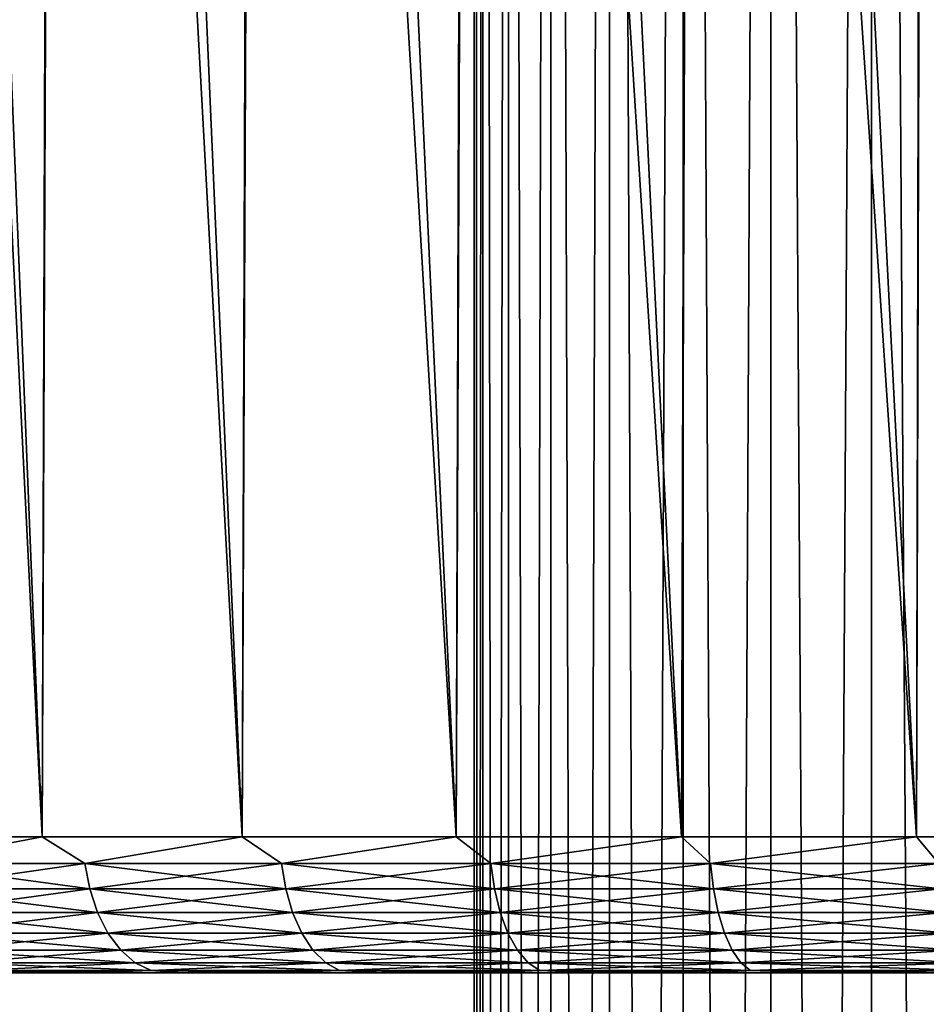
# Model space of a CAD drawing. Header units: metres. Extents: x -109 to 109, y -314 to 82.
# Tile 17 of 191: x -18 to -8, y -111 to -100. Entities that reach past the tile are written whole.
import ezdxf

# ---------------------------------------------------------------- set-up
doc = ezdxf.new("R2010")
doc.units = ezdxf.units.M
doc.layers.add('solid_504261_XXX', color=7, linetype='CONTINUOUS')

msp = doc.modelspace()

# ---------------------------------------------------------------- linework, layer by layer
at = {"layer": 'solid_504261_XXX'}
for points in [[(-7.384842, -245.751312, 56.114513), (-7.384842, -50.956341, 21.766903), (-8.620595, -51.124458, 20.813461)], [(-8.620595, -245.919434, 55.161072), (-8.620595, -51.124458, 20.813461), (-9.730639, -51.317219, 19.72028)], [(-8.620595, -245.919434, 55.161072), (-7.384842, -245.751312, 56.114513), (-8.620595, -51.124458, 20.813461)], [(-9.730639, -246.112198, 54.06789), (-9.730639, -51.317219, 19.72028), (-10.698791, -51.531803, 18.5033)], [(-9.730639, -246.112198, 54.06789), (-8.620595, -245.919434, 55.161072), (-9.730639, -51.317219, 19.72028)], [(-10.698791, -246.326782, 52.85091), (-10.698791, -51.531803, 18.5033), (-11.510928, -51.765091, 17.180269)], [(-10.698791, -246.326782, 52.85091), (-9.730639, -246.112198, 54.06789), (-10.698791, -51.531803, 18.5033)], [(-11.510928, -246.560059, 51.527878), (-11.510928, -51.765091, 17.180269), (-12.155211, -52.013672, 15.77048)], [(-11.510928, -246.560059, 51.527878), (-10.698791, -246.326782, 52.85091), (-11.510928, -51.765091, 17.180269)], [(-12.155211, -246.80864, 50.118092), (-12.155211, -52.013672, 15.77048), (-12.622244, -52.27393, 14.29449)], [(-12.155211, -246.80864, 50.118092), (-11.510928, -246.560059, 51.527878), (-12.155211, -52.013672, 15.77048)], [(-12.622244, -247.068909, 48.642101), (-12.622244, -52.27393, 14.29449), (-12.905215, -52.542065, 12.773822)], [(-12.622244, -247.068909, 48.642101), (-12.155211, -246.80864, 50.118092), (-12.622244, -52.27393, 14.29449)], [(-12.905215, -247.337036, 47.121433), (-12.905215, -52.542065, 12.773822), (-13, -52.814167, 11.230651)], [(-12.905215, -247.337036, 47.121433), (-12.622244, -247.068909, 48.642101), (-12.905215, -52.542065, 12.773822)], [(-13, -247.609146, 45.578262), (-13, -52.814167, 11.230651), (-12.905215, -53.086269, 9.68748)], [(-13, -247.609146, 45.578262), (-12.905215, -247.337036, 47.121433), (-13, -52.814167, 11.230651)], [(-12.905215, -247.881241, 44.035091), (-13, -247.609146, 45.578262), (-12.905215, -53.086269, 9.68748)], [(-12.905215, -247.881241, 44.035091), (-12.905215, -53.086269, 9.68748), (-12.622244, -53.354404, 8.166812)], [(-12.622244, -248.149384, 42.514423), (-12.905215, -247.881241, 44.035091), (-12.622244, -53.354404, 8.166812)], [(-12.622244, -248.149384, 42.514423), (-12.622244, -53.354404, 8.166812), (-12.155211, -53.614662, 6.690822)], [(-12.155211, -248.409637, 41.038433), (-12.622244, -248.149384, 42.514423), (-12.155211, -53.614662, 6.690822)], [(-12.155211, -248.409637, 41.038433), (-12.155211, -53.614662, 6.690822), (-11.510928, -53.863247, 5.281033)], [(-11.510928, -248.658218, 39.628643), (-12.155211, -248.409637, 41.038433), (-11.510928, -53.863247, 5.281033)], [(-11.510928, -248.658218, 39.628643), (-11.510928, -53.863247, 5.281033), (-10.698791, -54.096531, 3.958002)], [(-10.698791, -248.89151, 38.305611), (-11.510928, -248.658218, 39.628643), (-10.698791, -54.096531, 3.958002)], [(-10.698791, -248.89151, 38.305611), (-10.698791, -54.096531, 3.958002), (-9.730639, -54.311119, 2.741023)], [(-9.730639, -249.106094, 37.088631), (-10.698791, -248.89151, 38.305611), (-9.730639, -54.311119, 2.741023)], [(-9.730639, -249.106094, 37.088631), (-9.730639, -54.311119, 2.741023), (-8.620595, -54.503876, 1.647842)], [(-8.620595, -249.298843, 35.995453), (-9.730639, -249.106094, 37.088631), (-8.620595, -54.503876, 1.647842)], [(-8.620595, -249.298843, 35.995453), (-8.620595, -54.503876, 1.647842), (-7.384842, -54.671993, 0.6944)], [(-7.384842, -249.466965, 35.042007), (-8.620595, -249.298843, 35.995453), (-7.384842, -54.671993, 0.6944)], [(-8.018238, -61.215755, 157.71962), (-5.385167, -61.071686, 157.069763), (-5.462526, -109.455788, 157.085007)], [(-10.5805, -61.416031, 158.623016), (-8.018238, -61.215755, 157.71962), (-8.127967, -109.455788, 157.75267)], [(-8.018238, -61.215755, 157.71962), (-5.462526, -109.455788, 157.085007), (-8.127967, -109.455788, 157.75267)], [(-13.047077, -61.670887, 159.772583), (-10.5805, -61.416031, 158.623016), (-10.715131, -109.455788, 158.678375)], [(-10.5805, -61.416031, 158.623016), (-8.127967, -109.455788, 157.75267), (-10.715131, -109.455788, 158.678375)], [(-15.396912, -61.97855, 161.16037), (-13.047077, -61.670887, 159.772583), (-13.199103, -109.455788, 159.853195)], [(-13.047077, -61.670887, 159.772583), (-10.715131, -109.455788, 158.678375), (-13.199103, -109.455788, 159.853195)], [(-17.605921, -62.336449, 162.774734), (-15.396912, -61.97855, 161.16037), (-15.555963, -109.455788, 161.265854)], [(-15.396912, -61.97855, 161.16037), (-13.199103, -109.455788, 159.853195), (-15.555963, -109.455788, 161.265854)], [(-19.652002, -62.741566, 164.602112), (-17.605921, -62.336449, 162.774734), (-17.763008, -109.455788, 162.90271)], [(-17.605921, -62.336449, 162.774734), (-15.555963, -109.455788, 161.265854), (-17.763008, -109.455788, 162.90271)], [(-19.652002, -62.741566, 164.602112), (-17.763008, -109.455788, 162.90271), (-19.798986, -109.455788, 164.748001)], [(-19.651999, -71.584923, 204.491898), (-19.798986, -109.455788, 204.345993), (-17.763008, -109.455788, 206.191299)], [(-17.605915, -71.990036, 206.319275), (-19.651999, -71.584923, 204.491898), (-17.763008, -109.455788, 206.191299)], [(-17.605915, -71.990036, 206.319275), (-17.763008, -109.455788, 206.191299), (-15.555963, -109.455788, 207.828156)], [(-15.396907, -72.347931, 207.93364), (-17.605915, -71.990036, 206.319275), (-15.555963, -109.455788, 207.828156)], [(-15.396907, -72.347931, 207.93364), (-15.555963, -109.455788, 207.828156), (-13.199103, -109.455788, 209.240799)], [(-13.047072, -72.655602, 209.321411), (-15.396907, -72.347931, 207.93364), (-13.199103, -109.455788, 209.240799)], [(-13.047072, -72.655602, 209.321411), (-13.199103, -109.455788, 209.240799), (-10.715131, -109.455788, 210.415634)], [(-10.580496, -72.910454, 210.470993), (-13.047072, -72.655602, 209.321411), (-10.715131, -109.455788, 210.415634)], [(-10.580496, -72.910454, 210.470993), (-10.715131, -109.455788, 210.415634), (-8.127967, -109.455788, 211.341324)], [(-8.018235, -73.110733, 211.37439), (-10.580496, -72.910454, 210.470993), (-8.127967, -109.455788, 211.341324)], [(-8.018235, -73.110733, 211.37439), (-8.127967, -109.455788, 211.341324), (-5.462526, -109.455788, 212.008987)], [(-19.302322, -109.748428, 204.790695), (-17.763008, -109.455788, 206.191299), (-19.798986, -109.455788, 204.345993)], [(-19.302322, -109.748428, 164.303299), (-19.798986, -109.455788, 164.748001), (-17.763008, -109.455788, 162.90271)], [(-19.302322, -109.748428, 204.790695), (-17.290634, -109.748428, 206.533829), (-17.763008, -109.455788, 206.191299)], [(-17.290634, -109.748428, 162.560165), (-19.302322, -109.748428, 164.303299), (-17.763008, -109.455788, 162.90271)], [(-17.290634, -109.748428, 206.533829), (-15.555963, -109.455788, 207.828156), (-17.763008, -109.455788, 206.191299)], [(-17.290634, -109.748428, 162.560165), (-17.763008, -109.455788, 162.90271), (-15.555963, -109.455788, 161.265854)], [(-17.290634, -109.748428, 206.533829), (-15.12236, -109.748428, 208.07785), (-15.555963, -109.455788, 207.828156)], [(-15.12236, -109.748428, 161.016144), (-17.290634, -109.748428, 162.560165), (-15.555963, -109.455788, 161.265854)], [(-15.12236, -109.748428, 208.07785), (-13.199103, -109.455788, 209.240799), (-15.555963, -109.455788, 207.828156)], [(-15.12236, -109.748428, 161.016144), (-15.555963, -109.455788, 161.265854), (-13.199103, -109.455788, 159.853195)], [(-15.12236, -109.748428, 208.07785), (-12.817136, -109.748428, 209.408768), (-13.199103, -109.455788, 209.240799)], [(-12.817136, -109.748428, 159.685226), (-15.12236, -109.748428, 161.016144), (-13.199103, -109.455788, 159.853195)], [(-12.817136, -109.748428, 209.408768), (-10.715131, -109.455788, 210.415634), (-13.199103, -109.455788, 209.240799)], [(-12.817136, -109.748428, 159.685226), (-13.199103, -109.455788, 159.853195), (-10.715131, -109.455788, 158.678375)], [(-12.817136, -109.748428, 209.408768), (-10.395837, -109.748428, 210.514542), (-10.715131, -109.455788, 210.415634)], [(-10.395837, -109.748428, 158.579453), (-12.817136, -109.748428, 159.685226), (-10.715131, -109.455788, 158.678375)], [(-10.395837, -109.748428, 210.514542), (-8.127967, -109.455788, 211.341324), (-10.715131, -109.455788, 210.415634)], [(-10.395837, -109.748428, 158.579453), (-10.715131, -109.455788, 158.678375), (-8.127967, -109.455788, 157.75267)], [(-10.395837, -109.748428, 210.514542), (-7.880392, -109.748428, 211.385147), (-8.127967, -109.455788, 211.341324)], [(-7.880392, -109.748428, 157.708847), (-10.395837, -109.748428, 158.579453), (-8.127967, -109.455788, 157.75267)], [(-7.880392, -109.748428, 211.385147), (-5.462526, -109.455788, 212.008987), (-8.127967, -109.455788, 211.341324)], [(-7.880392, -109.748428, 157.708847), (-8.127967, -109.455788, 157.75267), (-5.462526, -109.455788, 157.085007)], [(-17.237801, -110.03009, 206.466644), (-17.290634, -109.748428, 206.533829), (-19.302322, -109.748428, 204.790695)], [(-19.243341, -110.03009, 204.728836), (-17.237801, -110.03009, 206.466644), (-19.302322, -109.748428, 204.790695)], [(-19.243341, -110.03009, 164.365158), (-19.302322, -109.748428, 164.303299), (-17.290634, -109.748428, 162.560165)], [(-17.237801, -110.03009, 162.62735), (-19.243341, -110.03009, 164.365158), (-17.290634, -109.748428, 162.560165)], [(-15.076151, -110.03009, 208.005951), (-15.12236, -109.748428, 208.07785), (-17.290634, -109.748428, 206.533829)], [(-17.237801, -110.03009, 206.466644), (-15.076151, -110.03009, 208.005951), (-17.290634, -109.748428, 206.533829)], [(-17.237801, -110.03009, 162.62735), (-17.290634, -109.748428, 162.560165), (-15.12236, -109.748428, 161.016144)], [(-15.076151, -110.03009, 161.088043), (-17.237801, -110.03009, 162.62735), (-15.12236, -109.748428, 161.016144)], [(-12.77797, -110.03009, 209.332809), (-12.817136, -109.748428, 209.408768), (-15.12236, -109.748428, 208.07785)], [(-15.076151, -110.03009, 208.005951), (-12.77797, -110.03009, 209.332809), (-15.12236, -109.748428, 208.07785)], [(-15.076151, -110.03009, 161.088043), (-15.12236, -109.748428, 161.016144), (-12.817136, -109.748428, 159.685226)], [(-12.77797, -110.03009, 159.7612), (-15.076151, -110.03009, 161.088043), (-12.817136, -109.748428, 159.685226)], [(-10.36407, -110.03009, 210.435196), (-10.395837, -109.748428, 210.514542), (-12.817136, -109.748428, 209.408768)], [(-12.77797, -110.03009, 209.332809), (-10.36407, -110.03009, 210.435196), (-12.817136, -109.748428, 209.408768)], [(-12.77797, -110.03009, 159.7612), (-12.817136, -109.748428, 159.685226), (-10.395837, -109.748428, 158.579453)], [(-10.36407, -110.03009, 158.658798), (-12.77797, -110.03009, 159.7612), (-10.395837, -109.748428, 158.579453)], [(-7.856311, -110.03009, 211.303146), (-7.880392, -109.748428, 211.385147), (-10.395837, -109.748428, 210.514542)], [(-10.36407, -110.03009, 210.435196), (-7.856311, -110.03009, 211.303146), (-10.395837, -109.748428, 210.514542)], [(-10.36407, -110.03009, 158.658798), (-10.395837, -109.748428, 158.579453), (-7.880392, -109.748428, 157.708847)], [(-7.856311, -110.03009, 157.790863), (-10.36407, -110.03009, 158.658798), (-7.880392, -109.748428, 157.708847)], [(-17.151981, -110.289635, 206.357513), (-17.237801, -110.03009, 206.466644), (-19.243341, -110.03009, 204.728836)], [(-19.147537, -110.289635, 204.628357), (-17.151981, -110.289635, 206.357513), (-19.243341, -110.03009, 204.728836)], [(-19.147537, -110.289635, 164.465637), (-19.243341, -110.03009, 164.365158), (-17.237801, -110.03009, 162.62735)], [(-17.151981, -110.289635, 162.736481), (-19.147537, -110.289635, 164.465637), (-17.237801, -110.03009, 162.62735)], [(-15.001094, -110.289635, 207.88916), (-15.076151, -110.03009, 208.005951), (-17.237801, -110.03009, 206.466644)], [(-17.151981, -110.289635, 206.357513), (-15.001094, -110.289635, 207.88916), (-17.237801, -110.03009, 206.466644)], [(-17.151981, -110.289635, 162.736481), (-17.237801, -110.03009, 162.62735), (-15.076151, -110.03009, 161.088043)], [(-15.001094, -110.289635, 161.204849), (-17.151981, -110.289635, 162.736481), (-15.076151, -110.03009, 161.088043)], [(-12.714355, -110.289635, 209.209412), (-12.77797, -110.03009, 209.332809), (-15.076151, -110.03009, 208.005951)], [(-15.001094, -110.289635, 207.88916), (-12.714355, -110.289635, 209.209412), (-15.076151, -110.03009, 208.005951)], [(-15.001094, -110.289635, 161.204849), (-15.076151, -110.03009, 161.088043), (-12.77797, -110.03009, 159.7612)], [(-12.714355, -110.289635, 159.884598), (-15.001094, -110.289635, 161.204849), (-12.77797, -110.03009, 159.7612)], [(-10.312472, -110.289635, 210.306305), (-10.36407, -110.03009, 210.435196), (-12.77797, -110.03009, 209.332809)], [(-12.714355, -110.289635, 209.209412), (-10.312472, -110.289635, 210.306305), (-12.77797, -110.03009, 209.332809)], [(-12.714355, -110.289635, 159.884598), (-12.77797, -110.03009, 159.7612), (-10.36407, -110.03009, 158.658798)], [(-10.312472, -110.289635, 158.787689), (-12.714355, -110.289635, 159.884598), (-10.36407, -110.03009, 158.658798)], [(-7.817199, -110.289635, 211.169937), (-7.856311, -110.03009, 211.303146), (-10.36407, -110.03009, 210.435196)], [(-10.312472, -110.289635, 210.306305), (-7.817199, -110.289635, 211.169937), (-10.36407, -110.03009, 210.435196)], [(-10.312472, -110.289635, 158.787689), (-10.36407, -110.03009, 158.658798), (-7.856311, -110.03009, 157.790863)], [(-7.817199, -110.289635, 157.924072), (-10.312472, -110.289635, 158.787689), (-7.856311, -110.03009, 157.790863)], [(-17.036484, -110.517075, 206.210648), (-17.151981, -110.289635, 206.357513), (-19.147537, -110.289635, 204.628357)], [(-19.018602, -110.517075, 204.493134), (-17.036484, -110.517075, 206.210648), (-19.147537, -110.289635, 204.628357)], [(-19.018602, -110.517075, 164.600861), (-19.147537, -110.289635, 164.465637), (-17.151981, -110.289635, 162.736481)], [(-17.036484, -110.517075, 162.883347), (-19.018602, -110.517075, 164.600861), (-17.151981, -110.289635, 162.736481)], [(-14.90008, -110.517075, 207.731979), (-15.001094, -110.289635, 207.88916), (-17.151981, -110.289635, 206.357513)], [(-17.036484, -110.517075, 206.210648), (-14.90008, -110.517075, 207.731979), (-17.151981, -110.289635, 206.357513)], [(-17.036484, -110.517075, 162.883347), (-17.151981, -110.289635, 162.736481), (-15.001094, -110.289635, 161.204849)], [(-14.90008, -110.517075, 161.36203), (-17.036484, -110.517075, 162.883347), (-15.001094, -110.289635, 161.204849)], [(-12.628739, -110.517075, 209.043335), (-12.714355, -110.289635, 209.209412), (-15.001094, -110.289635, 207.88916)], [(-14.90008, -110.517075, 207.731979), (-12.628739, -110.517075, 209.043335), (-15.001094, -110.289635, 207.88916)], [(-14.90008, -110.517075, 161.36203), (-15.001094, -110.289635, 161.204849), (-12.714355, -110.289635, 159.884598)], [(-12.628739, -110.517075, 160.050659), (-14.90008, -110.517075, 161.36203), (-12.714355, -110.289635, 159.884598)], [(-10.243031, -110.517075, 210.132858), (-10.312472, -110.289635, 210.306305), (-12.714355, -110.289635, 209.209412)], [(-12.628739, -110.517075, 209.043335), (-10.243031, -110.517075, 210.132858), (-12.714355, -110.289635, 209.209412)], [(-12.628739, -110.517075, 160.050659), (-12.714355, -110.289635, 159.884598), (-10.312472, -110.289635, 158.787689)], [(-10.243031, -110.517075, 158.961151), (-12.628739, -110.517075, 160.050659), (-10.312472, -110.289635, 158.787689)], [(-7.764559, -110.517075, 210.990662), (-7.817199, -110.289635, 211.169937), (-10.312472, -110.289635, 210.306305)], [(-10.243031, -110.517075, 210.132858), (-7.764559, -110.517075, 210.990662), (-10.312472, -110.289635, 210.306305)], [(-10.243031, -110.517075, 158.961151), (-10.312472, -110.289635, 158.787689), (-7.817199, -110.289635, 157.924072)], [(-7.764559, -110.517075, 158.103333), (-10.243031, -110.517075, 158.961151), (-7.817199, -110.289635, 157.924072)], [(-16.895754, -110.703651, 206.031693), (-17.036484, -110.517075, 206.210648), (-19.018602, -110.517075, 204.493134)], [(-18.861498, -110.703651, 204.328369), (-16.895754, -110.703651, 206.031693), (-19.018602, -110.517075, 204.493134)], [(-18.861498, -110.703651, 164.765625), (-19.018602, -110.517075, 164.600861), (-17.036484, -110.517075, 162.883347)], [(-16.895754, -110.703651, 163.062302), (-18.861498, -110.703651, 164.765625), (-17.036484, -110.517075, 162.883347)], [(-14.776998, -110.703651, 207.540451), (-14.90008, -110.517075, 207.731979), (-17.036484, -110.517075, 206.210648)], [(-16.895754, -110.703651, 206.031693), (-14.776998, -110.703651, 207.540451), (-17.036484, -110.517075, 206.210648)], [(-16.895754, -110.703651, 163.062302), (-17.036484, -110.517075, 162.883347), (-14.90008, -110.517075, 161.36203)], [(-14.776998, -110.703651, 161.553543), (-16.895754, -110.703651, 163.062302), (-14.90008, -110.517075, 161.36203)], [(-12.52442, -110.703651, 208.840988), (-12.628739, -110.517075, 209.043335), (-14.90008, -110.517075, 207.731979)], [(-14.776998, -110.703651, 207.540451), (-12.52442, -110.703651, 208.840988), (-14.90008, -110.517075, 207.731979)], [(-14.776998, -110.703651, 161.553543), (-14.90008, -110.517075, 161.36203), (-12.628739, -110.517075, 160.050659)], [(-12.52442, -110.703651, 160.253021), (-14.776998, -110.703651, 161.553543), (-12.628739, -110.517075, 160.050659)], [(-10.158418, -110.703651, 209.921494), (-10.243031, -110.517075, 210.132858), (-12.628739, -110.517075, 209.043335)], [(-12.52442, -110.703651, 208.840988), (-10.158418, -110.703651, 209.921494), (-12.628739, -110.517075, 209.043335)], [(-12.52442, -110.703651, 160.253021), (-12.628739, -110.517075, 160.050659), (-10.243031, -110.517075, 158.961151)], [(-10.158418, -110.703651, 159.172501), (-12.52442, -110.703651, 160.253021), (-10.243031, -110.517075, 158.961151)], [(-7.70042, -110.703651, 210.772217), (-7.764559, -110.517075, 210.990662), (-10.243031, -110.517075, 210.132858)], [(-10.158418, -110.703651, 209.921494), (-7.70042, -110.703651, 210.772217), (-10.243031, -110.517075, 210.132858)], [(-10.158418, -110.703651, 159.172501), (-10.243031, -110.517075, 158.961151), (-7.764559, -110.517075, 158.103333)], [(-7.70042, -110.703651, 158.321777), (-10.158418, -110.703651, 159.172501), (-7.764559, -110.517075, 158.103333)], [(-16.73521, -110.842171, 205.827545), (-16.895754, -110.703651, 206.031693), (-18.861498, -110.703651, 204.328369)], [(-18.682278, -110.842171, 204.140411), (-16.73521, -110.842171, 205.827545), (-18.861498, -110.703651, 204.328369)], [(-18.682278, -110.842171, 164.953598), (-18.861498, -110.703651, 164.765625), (-16.895754, -110.703651, 163.062302)], [(-16.73521, -110.842171, 163.266449), (-18.682278, -110.842171, 164.953598), (-16.895754, -110.703651, 163.062302)], [(-14.636587, -110.842171, 207.321976), (-14.776998, -110.703651, 207.540451), (-16.895754, -110.703651, 206.031693)], [(-16.73521, -110.842171, 205.827545), (-14.636587, -110.842171, 207.321976), (-16.895754, -110.703651, 206.031693)], [(-16.73521, -110.842171, 163.266449), (-16.895754, -110.703651, 163.062302), (-14.776998, -110.703651, 161.553543)], [(-14.636587, -110.842171, 161.772018), (-16.73521, -110.842171, 163.266449), (-14.776998, -110.703651, 161.553543)], [(-12.405413, -110.842171, 208.610138), (-12.52442, -110.703651, 208.840988), (-14.776998, -110.703651, 207.540451)], [(-14.636587, -110.842171, 207.321976), (-12.405413, -110.842171, 208.610138), (-14.776998, -110.703651, 207.540451)], [(-14.636587, -110.842171, 161.772018), (-14.776998, -110.703651, 161.553543), (-12.52442, -110.703651, 160.253021)], [(-12.405413, -110.842171, 160.483856), (-14.636587, -110.842171, 161.772018), (-12.52442, -110.703651, 160.253021)], [(-10.061893, -110.842171, 209.680389), (-10.158418, -110.703651, 209.921494), (-12.52442, -110.703651, 208.840988)], [(-12.405413, -110.842171, 208.610138), (-10.061893, -110.842171, 209.680389), (-12.52442, -110.703651, 208.840988)], [(-12.405413, -110.842171, 160.483856), (-12.52442, -110.703651, 160.253021), (-10.158418, -110.703651, 159.172501)], [(-10.061893, -110.842171, 159.413605), (-12.405413, -110.842171, 160.483856), (-10.158418, -110.703651, 159.172501)], [(-7.627251, -110.842171, 210.523026), (-7.70042, -110.703651, 210.772217), (-10.158418, -110.703651, 209.921494)], [(-10.061893, -110.842171, 209.680389), (-7.627251, -110.842171, 210.523026), (-10.158418, -110.703651, 209.921494)], [(-10.061893, -110.842171, 159.413605), (-10.158418, -110.703651, 159.172501), (-7.70042, -110.703651, 158.321777)], [(-7.627251, -110.842171, 158.570969), (-10.061893, -110.842171, 159.413605), (-7.70042, -110.703651, 158.321777)], [(-16.561037, -110.927315, 205.606079), (-16.73521, -110.842171, 205.827545), (-18.682278, -110.842171, 204.140411)], [(-18.487839, -110.927315, 203.936493), (-16.561037, -110.927315, 205.606079), (-18.682278, -110.842171, 204.140411)], [(-18.487839, -110.927315, 165.157516), (-18.682278, -110.842171, 164.953598), (-16.73521, -110.842171, 163.266449)], [(-16.561037, -110.927315, 163.48793), (-18.487839, -110.927315, 165.157516), (-16.73521, -110.842171, 163.266449)], [(-14.484255, -110.927315, 207.084946), (-14.636587, -110.842171, 207.321976), (-16.73521, -110.842171, 205.827545)], [(-16.561037, -110.927315, 205.606079), (-14.484255, -110.927315, 207.084946), (-16.73521, -110.842171, 205.827545)], [(-16.561037, -110.927315, 163.48793), (-16.73521, -110.842171, 163.266449), (-14.636587, -110.842171, 161.772018)], [(-14.484255, -110.927315, 162.009064), (-16.561037, -110.927315, 163.48793), (-14.636587, -110.842171, 161.772018)], [(-12.276302, -110.927315, 208.359711), (-12.405413, -110.842171, 208.610138), (-14.636587, -110.842171, 207.321976)], [(-14.484255, -110.927315, 207.084946), (-12.276302, -110.927315, 208.359711), (-14.636587, -110.842171, 207.321976)], [(-14.484255, -110.927315, 162.009064), (-14.636587, -110.842171, 161.772018), (-12.405413, -110.842171, 160.483856)], [(-12.276302, -110.927315, 160.734299), (-14.484255, -110.927315, 162.009064), (-12.405413, -110.842171, 160.483856)], [(-9.957172, -110.927315, 209.418808), (-10.061893, -110.842171, 209.680389), (-12.405413, -110.842171, 208.610138)], [(-12.276302, -110.927315, 208.359711), (-9.957172, -110.927315, 209.418808), (-12.405413, -110.842171, 208.610138)], [(-12.276302, -110.927315, 160.734299), (-12.405413, -110.842171, 160.483856), (-10.061893, -110.842171, 159.413605)], [(-9.957172, -110.927315, 159.675186), (-12.276302, -110.927315, 160.734299), (-10.061893, -110.842171, 159.413605)], [(-7.547869, -110.927315, 210.252686), (-7.627251, -110.842171, 210.523026), (-10.061893, -110.842171, 209.680389)], [(-9.957172, -110.927315, 209.418808), (-7.547869, -110.927315, 210.252686), (-10.061893, -110.842171, 209.680389)], [(-9.957172, -110.927315, 159.675186), (-10.061893, -110.842171, 159.413605), (-7.627251, -110.842171, 158.570969)], [(-7.547869, -110.927315, 158.841324), (-9.957172, -110.927315, 159.675186), (-7.627251, -110.842171, 158.570969)], [(-16.561037, -110.927315, 163.48793), (-18.256084, -110.955788, 165.338562), (-18.487839, -110.927315, 165.157516)], [(-18.487839, -110.927315, 203.936493), (-18.256086, -110.955788, 203.755432), (-17.259899, -110.955788, 204.655334)], [(-18.487839, -110.927315, 203.936493), (-17.259899, -110.955788, 204.655334), (-16.561037, -110.927315, 205.606079)], [(-18.256086, -110.955788, 203.755432), (-18.256084, -110.955788, 165.338562), (-17.259899, -110.955788, 164.43866)], [(-17.259899, -110.955788, 204.655334), (-18.256086, -110.955788, 203.755432), (-17.259899, -110.955788, 164.43866)], [(-16.561037, -110.927315, 163.48793), (-17.259899, -110.955788, 164.43866), (-18.256084, -110.955788, 165.338562)], [(-16.561037, -110.927315, 163.48793), (-16.218828, -110.955788, 163.58992), (-17.259899, -110.955788, 164.43866)], [(-16.561037, -110.927315, 205.606079), (-17.259899, -110.955788, 204.655334), (-16.21883, -110.955788, 205.504074)], [(-17.259899, -110.955788, 204.655334), (-17.259899, -110.955788, 164.43866), (-16.218828, -110.955788, 163.58992)], [(-16.21883, -110.955788, 205.504074), (-17.259899, -110.955788, 204.655334), (-16.218828, -110.955788, 163.58992)], [(-14.484255, -110.927315, 162.009064), (-16.218828, -110.955788, 163.58992), (-16.561037, -110.927315, 163.48793)], [(-16.561037, -110.927315, 205.606079), (-16.21883, -110.955788, 205.504074), (-15.136666, -110.955788, 206.298553)], [(-16.561037, -110.927315, 205.606079), (-15.136666, -110.955788, 206.298553), (-14.484255, -110.927315, 207.084946)], [(-16.21883, -110.955788, 205.504074), (-16.218828, -110.955788, 163.58992), (-15.136664, -110.955788, 162.795441)], [(-15.136666, -110.955788, 206.298553), (-16.21883, -110.955788, 205.504074), (-15.136664, -110.955788, 162.795441)], [(-14.484255, -110.927315, 162.009064), (-15.136664, -110.955788, 162.795441), (-16.218828, -110.955788, 163.58992)], [(-14.484255, -110.927315, 207.084946), (-15.136666, -110.955788, 206.298553), (-14.015521, -110.955788, 207.037338)], [(-15.136666, -110.955788, 206.298553), (-15.136664, -110.955788, 162.795441), (-14.01552, -110.955788, 162.056671)], [(-14.015521, -110.955788, 207.037338), (-15.136666, -110.955788, 206.298553), (-14.01552, -110.955788, 162.056671)], [(-14.484255, -110.927315, 162.009064), (-14.01552, -110.955788, 162.056671), (-15.136664, -110.955788, 162.795441)], [(-12.276302, -110.927315, 160.734299), (-14.01552, -110.955788, 162.056671), (-14.484255, -110.927315, 162.009064)], [(-14.484255, -110.927315, 207.084946), (-14.015521, -110.955788, 207.037338), (-12.858, -110.955788, 207.718552)], [(-14.484255, -110.927315, 207.084946), (-12.858, -110.955788, 207.718552), (-12.276302, -110.927315, 208.359711)], [(-14.015521, -110.955788, 207.037338), (-14.01552, -110.955788, 162.056671), (-12.857998, -110.955788, 161.375443)], [(-12.858, -110.955788, 207.718552), (-14.015521, -110.955788, 207.037338), (-12.857998, -110.955788, 161.375443)], [(-12.276302, -110.927315, 160.734299), (-12.857998, -110.955788, 161.375443), (-14.01552, -110.955788, 162.056671)], [(-12.276302, -110.927315, 208.359711), (-12.858, -110.955788, 207.718552), (-11.668091, -110.955788, 208.339951)], [(-12.858, -110.955788, 207.718552), (-12.857998, -110.955788, 161.375443), (-11.668089, -110.955788, 160.754044)], [(-11.668091, -110.955788, 208.339951), (-12.858, -110.955788, 207.718552), (-11.668089, -110.955788, 160.754044)], [(-12.276302, -110.927315, 160.734299), (-11.668089, -110.955788, 160.754044), (-12.857998, -110.955788, 161.375443)], [(-9.957172, -110.927315, 159.675186), (-11.668089, -110.955788, 160.754044), (-12.276302, -110.927315, 160.734299)], [(-12.276302, -110.927315, 208.359711), (-11.668091, -110.955788, 208.339951), (-10.447696, -110.955788, 208.900558)], [(-12.276302, -110.927315, 208.359711), (-10.447696, -110.955788, 208.900558), (-9.957172, -110.927315, 209.418808)], [(-11.668091, -110.955788, 208.339951), (-11.668089, -110.955788, 160.754044), (-10.447695, -110.955788, 160.193451)], [(-10.447696, -110.955788, 208.900558), (-11.668091, -110.955788, 208.339951), (-10.447695, -110.955788, 160.193451)], [(-9.957172, -110.927315, 159.675186), (-10.447695, -110.955788, 160.193451), (-11.668089, -110.955788, 160.754044)], [(-9.957172, -110.927315, 209.418808), (-10.447696, -110.955788, 208.900558), (-9.200631, -110.955788, 209.398499)], [(-10.447696, -110.955788, 208.900558), (-10.447695, -110.955788, 160.193451), (-9.20063, -110.955788, 159.695496)], [(-9.200631, -110.955788, 209.398499), (-10.447696, -110.955788, 208.900558), (-9.20063, -110.955788, 159.695496)], [(-9.957172, -110.927315, 159.675186), (-9.20063, -110.955788, 159.695496), (-10.447695, -110.955788, 160.193451)], [(-7.547869, -110.927315, 158.841324), (-9.20063, -110.955788, 159.695496), (-9.957172, -110.927315, 159.675186)], [(-9.957172, -110.927315, 209.418808), (-9.200631, -110.955788, 209.398499), (-7.930309, -110.955788, 209.832565)], [(-9.957172, -110.927315, 209.418808), (-7.930309, -110.955788, 209.832565), (-7.547869, -110.927315, 210.252686)], [(-9.200631, -110.955788, 209.398499), (-9.20063, -110.955788, 159.695496), (-7.930308, -110.955788, 159.261444)], [(-7.930309, -110.955788, 209.832565), (-9.200631, -110.955788, 209.398499), (-7.930308, -110.955788, 159.261444)], [(-7.547869, -110.927315, 158.841324), (-7.930308, -110.955788, 159.261444), (-9.20063, -110.955788, 159.695496)]]:
    msp.add_3dface(points, dxfattribs=at)

doc.saveas('drawing.dxf')
